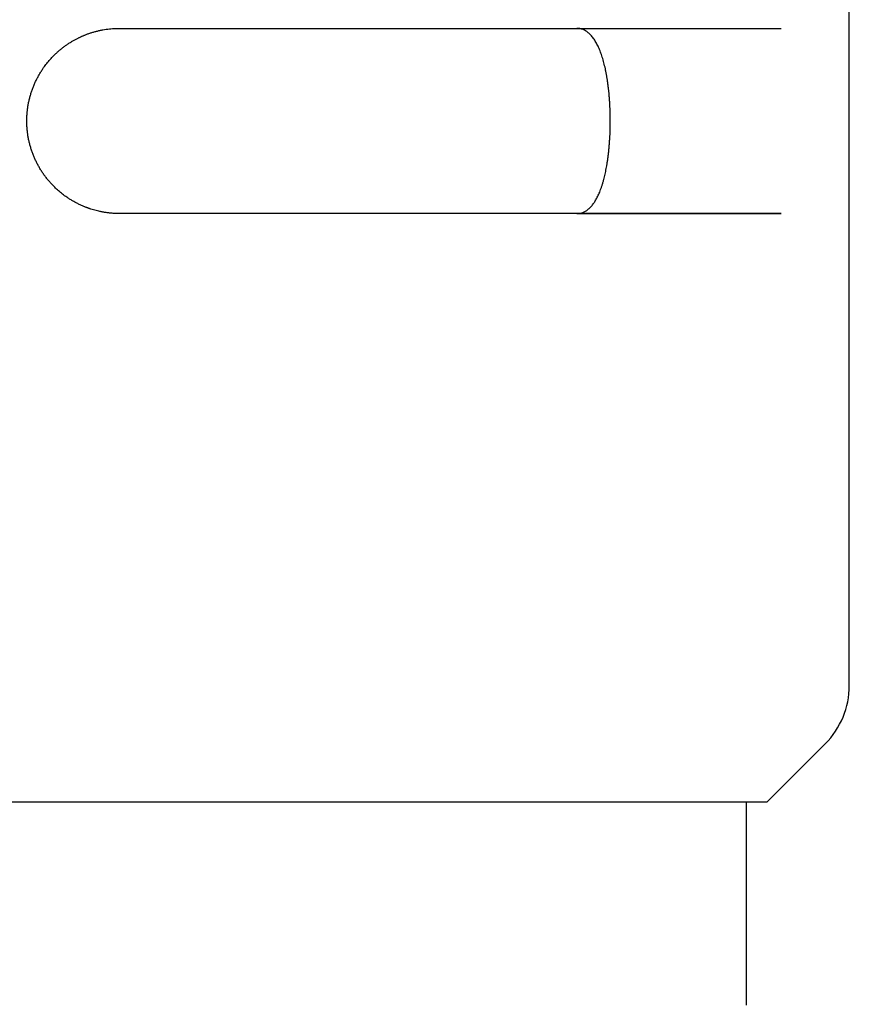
# Model space of a CAD drawing. Header units: millimetres. Extents: x 8 to 428, y 12 to 219.
# Tile 18 of 57: x 234 to 254, y 66 to 90. Entities that reach past the tile are written whole.
import ezdxf

# ---------------------------------------------------------------- set-up
doc = ezdxf.new("R2010")
doc.units = ezdxf.units.MM

msp = doc.modelspace()

# ---------------------------------------------------------------- linework, layer by layer
at = {"color": 7, "linetype": 'Continuous', "lineweight": 30}
for p, q in [((254, 74.006), (254, 90.399)), ((236.25, 89.977), (252.34, 89.977)), ((247.378, 85.477), (252.34, 85.477)), ((252, 71.177), (253.414, 72.592)), ((204, 71.177), (252, 71.177)), ((251.5, 66.26), (251.5, 71.177))]:
    msp.add_line(p, q, dxfattribs=at)
at = {"color": 7, "linetype": 'Continuous', "lineweight": 30, "flags": 128}
msp.add_lwpolyline([(251.499, 66.241), (251.499, 66.244), (251.5, 66.26)], dxfattribs=at)
at = {"color": 7, "linetype": 'Continuous', "lineweight": 30}
msp.add_arc((252, 74.006), 2, 315, 0, dxfattribs=at)
for points, knots in [([(234, 87.727), (234, 87.758), (234.001, 87.818), (234.007, 87.908), (234.016, 87.998), (234.028, 88.087), (234.045, 88.176), (234.064, 88.264), (234.088, 88.351), (234.114, 88.437), (234.144, 88.521), (234.177, 88.605), (234.214, 88.687), (234.254, 88.767), (234.297, 88.845), (234.343, 88.922), (234.387, 88.99), (234.428, 89.049), (234.467, 89.1), (234.506, 89.15), (234.547, 89.198), (234.589, 89.246), (234.633, 89.292), (234.681, 89.341), (234.736, 89.392), (234.796, 89.445), (234.859, 89.497), (234.924, 89.546), (234.991, 89.593), (235.057, 89.635), (235.122, 89.674), (235.185, 89.71), (235.235, 89.736), (235.272, 89.754), (235.294, 89.764), (235.317, 89.775), (235.339, 89.785), (235.362, 89.795), (235.385, 89.804), (235.423, 89.82), (235.477, 89.841), (235.548, 89.866), (235.622, 89.888), (235.697, 89.909), (235.774, 89.927), (235.852, 89.942), (235.93, 89.955), (236.008, 89.965), (236.087, 89.972), (236.168, 89.976), (236.223, 89.977), (236.25, 89.977)], [0, 0, 0, 0, 0.024939, 0.049856, 0.074754, 0.099636, 0.124504, 0.149361, 0.17421, 0.199053, 0.223893, 0.248733, 0.273575, 0.298423, 0.323278, 0.348144, 0.373023, 0.390804, 0.408594, 0.426395, 0.444206, 0.462029, 0.479865, 0.497716, 0.520348, 0.543121, 0.566036, 0.589095, 0.612301, 0.635655, 0.656331, 0.677123, 0.698035, 0.705103, 0.712185, 0.719281, 0.726391, 0.733514, 0.740651, 0.747802, 0.769184, 0.791006, 0.813272, 0.83598, 0.859133, 0.882731, 0.905389, 0.928445, 0.951898, 0.975749, 1, 1, 1, 1]), ([(247.378, 85.477), (247.391, 85.478), (247.419, 85.479), (247.459, 85.485), (247.499, 85.495), (247.535, 85.509), (247.569, 85.525), (247.6, 85.544), (247.631, 85.564), (247.661, 85.588), (247.69, 85.615), (247.718, 85.643), (247.745, 85.675), (247.772, 85.709), (247.798, 85.745), (247.823, 85.785), (247.848, 85.828), (247.873, 85.874), (247.896, 85.922), (247.919, 85.973), (247.942, 86.03), (247.965, 86.092), (247.988, 86.159), (248.01, 86.23), (248.029, 86.3), (248.047, 86.367), (248.062, 86.432), (248.076, 86.499), (248.09, 86.568), (248.103, 86.641), (248.116, 86.72), (248.128, 86.804), (248.139, 86.889), (248.15, 86.977), (248.159, 87.067), (248.166, 87.16), (248.173, 87.254), (248.179, 87.346), (248.183, 87.438), (248.186, 87.528), (248.187, 87.618), (248.188, 87.71), (248.188, 87.802), (248.186, 87.895), (248.184, 87.988), (248.18, 88.079), (248.175, 88.169), (248.169, 88.256), (248.163, 88.343), (248.155, 88.429), (248.145, 88.515), (248.135, 88.6), (248.124, 88.684), (248.111, 88.765), (248.098, 88.844), (248.083, 88.921), (248.068, 88.996), (248.051, 89.069), (248.033, 89.14), (248.014, 89.21), (247.994, 89.277), (247.973, 89.341), (247.951, 89.403), (247.927, 89.462), (247.903, 89.518), (247.878, 89.571), (247.851, 89.622), (247.823, 89.669), (247.795, 89.714), (247.765, 89.755), (247.734, 89.793), (247.702, 89.828), (247.669, 89.859), (247.635, 89.887), (247.6, 89.911), (247.564, 89.932), (247.527, 89.949), (247.493, 89.961), (247.462, 89.969), (247.434, 89.974), (247.406, 89.977), (247.387, 89.977), (247.378, 89.977)], [0, 0, 0, 0, 0.01436, 0.028731, 0.043102, 0.057461, 0.069269, 0.081088, 0.092909, 0.104727, 0.116535, 0.128028, 0.139531, 0.151038, 0.162541, 0.174034, 0.1859, 0.197778, 0.20966, 0.221538, 0.233404, 0.246972, 0.260553, 0.274134, 0.287702, 0.29891, 0.310128, 0.321351, 0.33257, 0.343777, 0.356582, 0.369399, 0.382216, 0.395022, 0.408224, 0.42144, 0.434655, 0.447857, 0.460256, 0.472665, 0.485075, 0.497473, 0.51024, 0.523018, 0.535796, 0.548563, 0.560837, 0.573123, 0.585408, 0.597683, 0.610309, 0.622946, 0.635583, 0.64821, 0.660589, 0.672978, 0.685368, 0.697748, 0.710468, 0.723199, 0.735931, 0.748651, 0.761378, 0.774115, 0.786852, 0.799579, 0.812642, 0.825716, 0.83879, 0.851853, 0.86521, 0.878577, 0.891945, 0.905302, 0.919002, 0.932711, 0.946422, 0.960121, 0.970076, 0.98003, 0.990015, 1, 1, 1, 1]), ([(236.25, 85.477), (236.221, 85.478), (236.164, 85.478), (236.078, 85.483), (235.994, 85.491), (235.912, 85.502), (235.832, 85.516), (235.756, 85.532), (235.685, 85.549), (235.619, 85.567), (235.569, 85.583), (235.534, 85.594), (235.512, 85.602), (235.491, 85.609), (235.471, 85.617), (235.45, 85.624), (235.43, 85.632), (235.39, 85.648), (235.333, 85.672), (235.257, 85.708), (235.184, 85.746), (235.112, 85.786), (235.041, 85.829), (234.978, 85.871), (234.921, 85.911), (234.87, 85.95), (234.82, 85.99), (234.772, 86.031), (234.725, 86.073), (234.673, 86.122), (234.616, 86.18), (234.556, 86.245), (234.499, 86.314), (234.444, 86.384), (234.392, 86.457), (234.343, 86.532), (234.297, 86.608), (234.254, 86.687), (234.215, 86.767), (234.178, 86.849), (234.144, 86.932), (234.114, 87.017), (234.088, 87.103), (234.064, 87.19), (234.045, 87.278), (234.028, 87.367), (234.016, 87.456), (234.007, 87.546), (234.001, 87.637), (234, 87.697), (234, 87.727)], [0, 0, 0, 0, 0.025644, 0.05084, 0.075591, 0.099897, 0.123758, 0.147175, 0.167416, 0.187315, 0.206872, 0.213381, 0.219851, 0.226283, 0.232676, 0.23903, 0.245346, 0.251623, 0.2757, 0.299621, 0.323388, 0.347002, 0.370466, 0.393781, 0.411997, 0.430124, 0.448161, 0.46611, 0.483972, 0.501748, 0.52676, 0.551746, 0.576707, 0.601648, 0.626569, 0.651475, 0.676368, 0.70125, 0.726124, 0.750993, 0.77586, 0.800727, 0.825597, 0.850473, 0.875358, 0.900253, 0.925162, 0.950088, 0.975033, 1, 1, 1, 1]), ([(252.34, 85.477), (252.307, 85.477), (252.241, 85.477), (252.138, 85.477), (252.032, 85.477), (251.923, 85.477), (251.81, 85.477), (251.697, 85.477), (251.582, 85.477), (251.467, 85.477), (251.348, 85.477), (251.227, 85.477), (251.103, 85.477), (250.976, 85.477), (250.846, 85.477), (250.714, 85.477), (250.578, 85.477), (250.435, 85.477), (250.284, 85.477), (250.132, 85.477), (250.01, 85.477), (249.931, 85.477), (249.896, 85.477), (249.882, 85.477), (249.877, 85.477), (249.875, 85.477), (249.874, 85.477), (249.872, 85.477), (249.871, 85.477), (249.868, 85.477), (249.865, 85.477), (249.859, 85.477), (249.853, 85.477), (249.845, 85.477), (249.835, 85.477), (249.823, 85.477), (249.809, 85.477), (249.793, 85.477), (249.776, 85.477), (249.757, 85.477), (249.738, 85.477), (249.717, 85.477), (249.694, 85.477), (249.67, 85.477), (249.642, 85.477), (249.612, 85.477), (249.577, 85.477), (249.541, 85.477), (249.502, 85.477), (249.461, 85.477), (249.418, 85.477), (249.373, 85.477), (249.326, 85.477), (249.276, 85.477), (249.224, 85.477), (249.17, 85.477), (249.113, 85.477), (249.071, 85.477), (249.047, 85.477), (249.041, 85.477), (249.036, 85.477), (249.03, 85.477), (249.025, 85.477), (249.02, 85.477), (249.007, 85.477), (248.979, 85.477), (248.927, 85.477), (248.859, 85.477), (248.782, 85.477), (248.708, 85.477), (248.634, 85.477), (248.562, 85.477), (248.488, 85.477), (248.413, 85.477), (248.337, 85.477), (248.271, 85.477), (248.215, 85.477), (248.178, 85.477), (248.151, 85.477), (248.135, 85.477), (248.117, 85.477), (248.1, 85.477), (248.029, 85.477), (247.905, 85.477), (247.716, 85.477), (247.516, 85.477), (247.305, 85.477), (247.091, 85.477), (246.883, 85.477), (246.681, 85.477), (246.493, 85.477), (246.343, 85.477), (246.248, 85.477), (246.206, 85.477), (246.189, 85.477), (246.182, 85.477), (246.181, 85.477), (246.179, 85.477), (246.177, 85.477), (246.175, 85.477), (246.17, 85.477), (246.162, 85.477), (246.149, 85.477), (246.133, 85.477), (246.114, 85.477), (246.092, 85.477), (246.067, 85.477), (246.039, 85.477), (246.008, 85.477), (245.974, 85.477), (245.937, 85.477), (245.898, 85.477), (245.856, 85.477), (245.812, 85.477), (245.767, 85.477), (245.718, 85.477), (245.667, 85.477), (245.614, 85.477), (245.558, 85.477), (245.5, 85.477), (245.439, 85.477), (245.376, 85.477), (245.309, 85.477), (245.24, 85.477), (245.168, 85.477), (245.116, 85.477), (245.085, 85.477), (245.077, 85.477), (245.07, 85.477), (245.064, 85.477), (245.057, 85.477), (245.05, 85.477), (245.033, 85.477), (244.996, 85.477), (244.929, 85.477), (244.841, 85.477), (244.742, 85.477), (244.646, 85.477), (244.551, 85.477), (244.459, 85.477), (244.365, 85.477), (244.269, 85.477), (244.173, 85.477), (244.089, 85.477), (244.017, 85.477), (243.97, 85.477), (243.937, 85.477), (243.916, 85.477), (243.894, 85.477), (243.872, 85.477), (243.783, 85.477), (243.626, 85.477), (243.39, 85.477), (243.141, 85.477), (242.88, 85.477), (242.616, 85.477), (242.361, 85.477), (242.114, 85.477), (241.886, 85.477), (241.705, 85.477), (241.59, 85.477), (241.54, 85.477), (241.519, 85.477), (241.512, 85.477), (241.509, 85.477), (241.507, 85.477), (241.504, 85.477), (241.502, 85.477), (241.497, 85.477), (241.487, 85.477), (241.472, 85.477), (241.454, 85.477), (241.432, 85.477), (241.407, 85.477), (241.377, 85.477), (241.345, 85.477), (241.308, 85.477), (241.269, 85.477), (241.226, 85.477), (241.18, 85.477), (241.131, 85.477), (241.082, 85.477), (241.03, 85.477), (240.975, 85.477), (240.918, 85.477), (240.858, 85.477), (240.794, 85.477), (240.725, 85.477), (240.651, 85.477), (240.57, 85.477), (240.486, 85.477), (240.398, 85.477), (240.326, 85.477), (240.271, 85.477), (240.238, 85.477), (240.21, 85.477), (240.186, 85.477), (240.162, 85.477), (240.138, 85.477), (240.078, 85.477), (239.989, 85.477), (239.871, 85.477), (239.754, 85.477), (239.636, 85.477), (239.515, 85.477), (239.398, 85.477), (239.288, 85.477), (239.186, 85.477), (239.094, 85.477), (239.032, 85.477), (238.997, 85.477), (238.987, 85.477), (238.976, 85.477), (238.966, 85.477), (238.956, 85.477), (238.85, 85.477), (238.65, 85.477), (238.353, 85.477), (238.054, 85.477), (237.753, 85.477), (237.453, 85.477), (237.153, 85.477), (236.853, 85.477), (236.552, 85.477), (236.351, 85.477), (236.25, 85.477)], [0, 0, 0, 0, 0.012894, 0.025788, 0.038682, 0.051574, 0.064466, 0.077358, 0.089512, 0.101666, 0.113819, 0.125975, 0.138138, 0.1503, 0.162461, 0.17462, 0.186777, 0.198932, 0.212302, 0.225669, 0.23743, 0.242604, 0.244881, 0.245883, 0.246014, 0.246145, 0.246276, 0.246407, 0.246539, 0.24667, 0.246977, 0.247393, 0.247917, 0.248548, 0.249384, 0.250356, 0.251462, 0.252705, 0.254083, 0.255596, 0.257147, 0.258819, 0.260611, 0.262523, 0.264556, 0.267084, 0.269776, 0.272632, 0.275653, 0.278838, 0.282127, 0.285574, 0.289179, 0.292944, 0.296866, 0.300948, 0.305188, 0.309587, 0.310173, 0.310562, 0.310951, 0.311338, 0.311726, 0.312112, 0.312498, 0.314612, 0.318344, 0.323977, 0.329483, 0.334862, 0.340114, 0.34524, 0.350238, 0.355686, 0.360974, 0.366103, 0.369401, 0.37263, 0.373688, 0.374872, 0.376057, 0.377242, 0.378426, 0.390446, 0.402465, 0.416123, 0.429779, 0.443435, 0.45709, 0.469105, 0.48112, 0.491693, 0.496345, 0.498392, 0.499292, 0.49941, 0.499528, 0.499646, 0.499764, 0.499882, 0.5, 0.500588, 0.501356, 0.502302, 0.503436, 0.504752, 0.506249, 0.507928, 0.509788, 0.511792, 0.51397, 0.516324, 0.518853, 0.521375, 0.52405, 0.526878, 0.529858, 0.532992, 0.536218, 0.539592, 0.543113, 0.546782, 0.550599, 0.554563, 0.558674, 0.562933, 0.563503, 0.563892, 0.564281, 0.564668, 0.565055, 0.565442, 0.565828, 0.567942, 0.571674, 0.577306, 0.582812, 0.588191, 0.593443, 0.598569, 0.603567, 0.609015, 0.614303, 0.619433, 0.622731, 0.62596, 0.627018, 0.628202, 0.629387, 0.630572, 0.631756, 0.643776, 0.655795, 0.669453, 0.683109, 0.696765, 0.71042, 0.722436, 0.734451, 0.745023, 0.749675, 0.751722, 0.752622, 0.75274, 0.752858, 0.752976, 0.753094, 0.753212, 0.75333, 0.753892, 0.754629, 0.75554, 0.756636, 0.75791, 0.759361, 0.760991, 0.762797, 0.764745, 0.766864, 0.769155, 0.771617, 0.774012, 0.776551, 0.779232, 0.782055, 0.785022, 0.788131, 0.791382, 0.795124, 0.799038, 0.803125, 0.807385, 0.811817, 0.813638, 0.815343, 0.816519, 0.817691, 0.818856, 0.820017, 0.821172, 0.827431, 0.832882, 0.838205, 0.844099, 0.849826, 0.855387, 0.860783, 0.865393, 0.869876, 0.873714, 0.874209, 0.874702, 0.875194, 0.875684, 0.876173, 0.876659, 0.890477, 0.904293, 0.918109, 0.931924, 0.945738, 0.959305, 0.972871, 0.986436, 1, 1, 1, 1])]:
    msp.add_open_spline(points, degree=3, knots=knots, dxfattribs=at)

doc.saveas('drawing.dxf')
